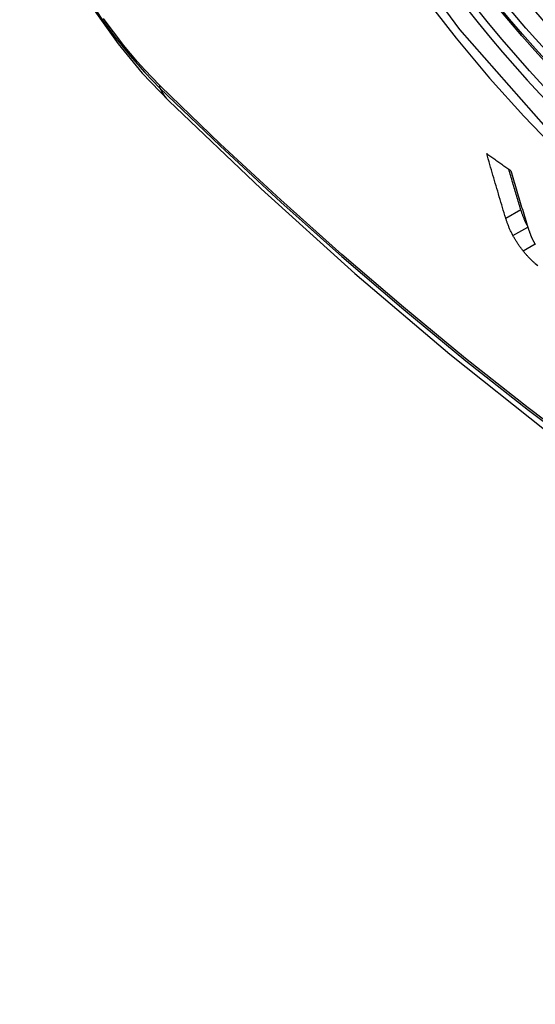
# Model space of a CAD drawing. Header units: inches. Extents: x 19 to 446, y 48 to 210.
# Tile 228 of 256: x 408.806 to 409.006, y 173.39 to 173.772. Entities that reach past the tile are written whole.
import ezdxf

# ---------------------------------------------------------------- set-up
doc = ezdxf.new("R2010")
doc.units = ezdxf.units.IN
doc.header["$MEASUREMENT"] = 0
doc.layers.add('Visible Edges(ANSI)', color=7, linetype='Continuous', lineweight=25)
doc.layers.add('Visible Tangent Edges(ANSI)', color=7, linetype='Continuous', lineweight=25)

msp = doc.modelspace()

# ---------------------------------------------------------------- linework, layer by layer
at = {"layer": 'Visible Edges(ANSI)', "flags": 128}
for points in [[(408.80554, 173.84031), (408.80978, 173.82602), (408.81492, 173.8123), (408.82091, 173.79909), (408.82771, 173.78637), (408.83532, 173.77412), (408.84377, 173.76234), (408.85308, 173.75102), (408.86334, 173.74021)], [(408.86334, 173.74021), (408.89914, 173.70605), (408.93551, 173.67329), (408.97239, 173.64197), (409.00974, 173.61215), (409.0475, 173.58389), (409.08563, 173.55723), (409.12409, 173.53222), (409.16283, 173.50892), (409.2018, 173.48737), (409.24096, 173.46761), (409.28027, 173.4497), (409.31969, 173.43369), (409.35916, 173.41963), (409.39866, 173.40756), (409.43812, 173.39755), (409.4775, 173.38965)], [(408.99404, 173.69475), (408.99373, 173.69579), (408.99342, 173.69682), (408.9931, 173.69786), (408.99279, 173.69889), (408.99248, 173.69993), (408.99217, 173.70097), (408.99186, 173.70201), (408.99155, 173.70305), (408.99124, 173.70409), (408.99093, 173.70513), (408.99063, 173.70617), (408.99032, 173.70721), (408.99001, 173.70825), (408.98971, 173.7093), (408.9894, 173.71034), (408.98909, 173.71139), (408.98879, 173.71243), (408.98849, 173.71348), (408.98818, 173.71452), (408.98788, 173.71557), (408.98758, 173.71662), (408.98728, 173.71767), (408.98698, 173.71871), (408.98668, 173.71976)], [(408.98668, 173.71976), (408.98707, 173.71948), (408.98745, 173.71921), (408.98784, 173.71893), (408.98823, 173.71866), (408.98862, 173.71838), (408.989, 173.7181), (408.98939, 173.71783), (408.98978, 173.71755), (408.99017, 173.71728), (408.99056, 173.717), (408.99095, 173.71672), (408.99133, 173.71645), (408.99172, 173.71617), (408.99211, 173.7159), (408.9925, 173.71562), (408.99289, 173.71534), (408.99328, 173.71507), (408.99367, 173.71479), (408.99406, 173.71452), (408.99445, 173.71424), (408.99484, 173.71396), (408.99522, 173.71369), (408.99561, 173.71341), (408.996, 173.71314)], [(408.99987, 173.69812), (408.99968, 173.69877), (408.99948, 173.69941), (408.99929, 173.70006), (408.99909, 173.7007), (408.9989, 173.70135), (408.9987, 173.70199), (408.99851, 173.70264), (408.99831, 173.70329), (408.99812, 173.70394), (408.99792, 173.70459), (408.99773, 173.70523), (408.99754, 173.70588), (408.99734, 173.70653), (408.99715, 173.70718), (408.99695, 173.70783), (408.99676, 173.70848), (408.99657, 173.70913), (408.99638, 173.70978), (408.99618, 173.71043), (408.99599, 173.71108), (408.9958, 173.71173), (408.99561, 173.71238), (408.99542, 173.71304), (408.99523, 173.71369)], [(408.996, 173.71314), (408.99626, 173.71225), (408.99652, 173.71137), (408.99679, 173.71049), (408.99705, 173.70961), (408.99731, 173.70872), (408.99757, 173.70784), (408.99783, 173.70696), (408.9981, 173.70608), (408.99836, 173.7052), (408.99863, 173.70431), (408.99889, 173.70343), (408.99916, 173.70255), (408.99942, 173.70167), (408.99969, 173.7008), (408.99995, 173.69992), (409.00022, 173.69904), (409.00049, 173.69816), (409.00075, 173.69728), (409.00102, 173.69641), (409.00129, 173.69553), (409.00156, 173.69466), (409.00183, 173.69378), (409.0021, 173.69291), (409.00236, 173.69203)], [(409.00243, 173.69181), (409.00229, 173.69209), (409.00215, 173.69237), (409.00201, 173.69265), (409.00188, 173.69293), (409.00175, 173.6932), (409.00162, 173.69347), (409.0015, 173.69375), (409.00138, 173.69402), (409.00126, 173.69429), (409.00115, 173.69456), (409.00104, 173.69482), (409.00093, 173.69509), (409.00083, 173.69535), (409.00073, 173.69562), (409.00063, 173.69587), (409.00053, 173.69613), (409.00044, 173.69639), (409.00035, 173.69664), (409.00027, 173.69689), (409.00018, 173.69714), (409.0001, 173.69739), (409.00002, 173.69764), (408.99995, 173.69788), (408.99987, 173.69812)], [(408.99685, 173.68796), (408.99669, 173.68827), (408.99654, 173.68857), (408.99638, 173.68886), (408.99624, 173.68916), (408.99609, 173.68946), (408.99595, 173.68976), (408.99582, 173.69005), (408.99568, 173.69034), (408.99555, 173.69063), (408.99543, 173.69092), (408.99531, 173.69121), (408.99519, 173.6915), (408.99508, 173.69178), (408.99497, 173.69206), (408.99486, 173.69234), (408.99476, 173.69262), (408.99466, 173.69289), (408.99456, 173.69317), (408.99447, 173.69344), (408.99437, 173.69371), (408.99429, 173.69397), (408.9942, 173.69424), (408.99412, 173.6945), (408.99404, 173.69475)], [(409.00236, 173.69203), (409.00241, 173.69189), (409.00246, 173.69174), (409.0025, 173.69159), (409.00255, 173.69145), (409.0026, 173.6913), (409.00264, 173.69115), (409.00269, 173.691), (409.00274, 173.69085), (409.00279, 173.6907), (409.00284, 173.69055), (409.00289, 173.6904), (409.00294, 173.69025), (409.00299, 173.6901), (409.00304, 173.68995), (409.00309, 173.6898), (409.00315, 173.68965), (409.0032, 173.6895), (409.00325, 173.68934), (409.00331, 173.68919), (409.00336, 173.68904), (409.00342, 173.68889), (409.00347, 173.68873), (409.00353, 173.68858), (409.00359, 173.68843)], [(409.00075, 173.68205), (409.00056, 173.6823), (409.00037, 173.68254), (409.00018, 173.68278), (409, 173.68303), (408.99982, 173.68327), (408.99964, 173.68352), (408.99946, 173.68376), (408.99929, 173.68401), (408.99911, 173.68426), (408.99895, 173.68451), (408.99878, 173.68475), (408.99862, 173.685), (408.99845, 173.68525), (408.9983, 173.6855), (408.99814, 173.68575), (408.99799, 173.686), (408.99783, 173.68624), (408.99769, 173.68649), (408.99754, 173.68674), (408.9974, 173.68699), (408.99726, 173.68723), (408.99712, 173.68748), (408.99699, 173.68772), (408.99685, 173.68796)], [(409.00359, 173.68843), (409.00363, 173.68829), (409.00369, 173.68816), (409.00374, 173.68803), (409.00379, 173.6879), (409.00385, 173.68776), (409.0039, 173.68763), (409.00396, 173.68749), (409.00402, 173.68735), (409.00408, 173.68721), (409.00415, 173.68708), (409.00421, 173.68694), (409.00428, 173.6868), (409.00434, 173.68665), (409.00441, 173.68651), (409.00449, 173.68637), (409.00456, 173.68623), (409.00464, 173.68608), (409.00471, 173.68594), (409.00479, 173.68579), (409.00487, 173.68565), (409.00496, 173.6855), (409.00504, 173.68535), (409.00513, 173.6852), (409.00522, 173.68505)], [(409.00522, 173.68505), (409.0053, 173.68492), (409.00538, 173.68479), (409.00547, 173.68465), (409.00556, 173.68452)], [(409.00551, 173.67702), (409.00531, 173.67721), (409.0051, 173.6774), (409.0049, 173.67758), (409.00469, 173.67778), (409.00449, 173.67797), (409.00428, 173.67817), (409.00408, 173.67837), (409.00387, 173.67857), (409.00367, 173.67877), (409.00347, 173.67898), (409.00327, 173.67919), (409.00307, 173.67939), (409.00287, 173.6796), (409.00267, 173.67982), (409.00247, 173.68003), (409.00228, 173.68025), (409.00208, 173.68047), (409.00189, 173.68069), (409.0017, 173.68091), (409.00151, 173.68114), (409.00131, 173.68136), (409.00113, 173.68159), (409.00094, 173.68182), (409.00075, 173.68205)], [(409.00647, 173.67619), (409.00551, 173.67702)]]:
    msp.add_lwpolyline(points, dxfattribs=at)
at = {"layer": 'Visible Edges(ANSI)'}
msp.add_ellipse((409.10212, 173.94481), major_axis=(0.15994, -0.27703), ratio=0.57735, dxfattribs=at)
msp.add_ellipse((409.1056, 173.94681), major_axis=(0.15748, -0.27276), ratio=0.57735, start_param=2.363977, end_param=7.060801, dxfattribs=at)
at = {"layer": 'Visible Tangent Edges(ANSI)'}
for p, q in [((408.86013, 173.74599), (408.8598, 173.74632)), ((408.99404, 173.69475), (408.99987, 173.69812)), ((408.99685, 173.68796), (409.0026, 173.69128)), ((409.00075, 173.68205), (409.00541, 173.68474))]:
    msp.add_line(p, q, dxfattribs=at)
at = {"layer": 'Visible Tangent Edges(ANSI)', "flags": 128}
for points in [[(409.35056, 173.7996), (409.34764, 173.7584), (409.33923, 173.72135), (409.32547, 173.68923), (409.30673, 173.66282), (409.28349, 173.64275), (409.25626, 173.6295), (409.22555, 173.62326), (409.19197, 173.62416), (409.15638, 173.63221), (409.11952, 173.64719), (409.08222, 173.66883), (409.04543, 173.69655), (409.00979, 173.72985), (408.97622, 173.76793), (408.9455, 173.80984)], [(408.96241, 173.78056), (408.97488, 173.76452), (408.98779, 173.74906), (409.0011, 173.73423), (409.01476, 173.7201), (409.02871, 173.70672), (409.04289, 173.69417), (409.05725, 173.68248), (409.07175, 173.67167), (409.08635, 173.66177), (409.10101, 173.65281), (409.1157, 173.64483), (409.13032, 173.63787), (409.14483, 173.63196), (409.15917, 173.6271), (409.1733, 173.62331), (409.18718, 173.62061), (409.20078, 173.61899), (409.21403, 173.61847), (409.2269, 173.61905), (409.2393, 173.62073), (409.25122, 173.62349), (409.26262, 173.62732)], [(408.83519, 173.77525), (408.8377, 173.77159), (408.84028, 173.76799), (408.84292, 173.76447), (408.84562, 173.76103), (408.84839, 173.75767), (408.85121, 173.75441), (408.85407, 173.75123), (408.85699, 173.74816), (408.85995, 173.74519)], [(408.8598, 173.74632), (408.8569, 173.74925), (408.85405, 173.75228), (408.85125, 173.7554), (408.84849, 173.75861), (408.84579, 173.7619), (408.84315, 173.76528), (408.84057, 173.76873), (408.83805, 173.77225)], [(408.85995, 173.74519), (408.88323, 173.72279), (408.90676, 173.70097), (408.93052, 173.67979), (408.95448, 173.65925), (408.97861, 173.63938), (409.00289, 173.62022), (409.02728, 173.60178), (409.05176, 173.58408), (409.0763, 173.56715), (409.10086, 173.551), (409.12542, 173.53565), (409.14998, 173.5211), (409.17453, 173.50734), (409.19907, 173.49438), (409.22358, 173.48222), (409.24804, 173.47088), (409.27242, 173.46038), (409.29668, 173.45072), (409.32082, 173.44192), (409.34484, 173.43396), (409.3687, 173.42686)], [(409.36744, 173.42844), (409.34368, 173.43546), (409.31976, 173.44334), (409.2957, 173.45208), (409.27153, 173.46167), (409.24723, 173.47211), (409.22285, 173.48339), (409.19841, 173.4955), (409.17393, 173.50841), (409.14945, 173.52214), (409.12495, 173.53666), (409.10045, 173.55198), (409.07594, 173.5681), (409.05146, 173.58502), (409.02703, 173.6027), (409.00269, 173.62112), (408.97847, 173.64027), (408.9544, 173.66012), (408.9305, 173.68065), (408.9068, 173.70182), (408.88334, 173.7236), (408.86013, 173.74599)]]:
    msp.add_lwpolyline(points, dxfattribs=at)
at = {"layer": 'Visible Tangent Edges(ANSI)'}
for centre, major_axis, ratio, start_param, end_param in [((409.10461, 173.94624), (-0.17318, 0.29996), 0.57735, 5.05527, 10.652693), ((409.10456, 173.94621), (0.15059, -0.26083), 0.57735, 4.097754, 6.89782), ((408.86712, 173.7518), (-0.00689, -0.00703), 0.359305, 5.877532, 6.141239), ((408.94605, 173.82452), (-0.08271, -0.08432), 0.354513, 6.141519, 6.283185)]:
    msp.add_ellipse(centre, major_axis=major_axis, ratio=ratio, start_param=start_param, end_param=end_param, dxfattribs=at)
for centre, major_axis in [((409.1052, 173.94658), (-0.17111, 0.29637)), ((409.10223, 173.94487), (0.1627, -0.2818)), ((409.10212, 173.94481), (-0.1621, 0.28076))]:
    msp.add_ellipse(centre, major_axis=major_axis, ratio=0.57735, dxfattribs=at)

doc.saveas('drawing.dxf')
